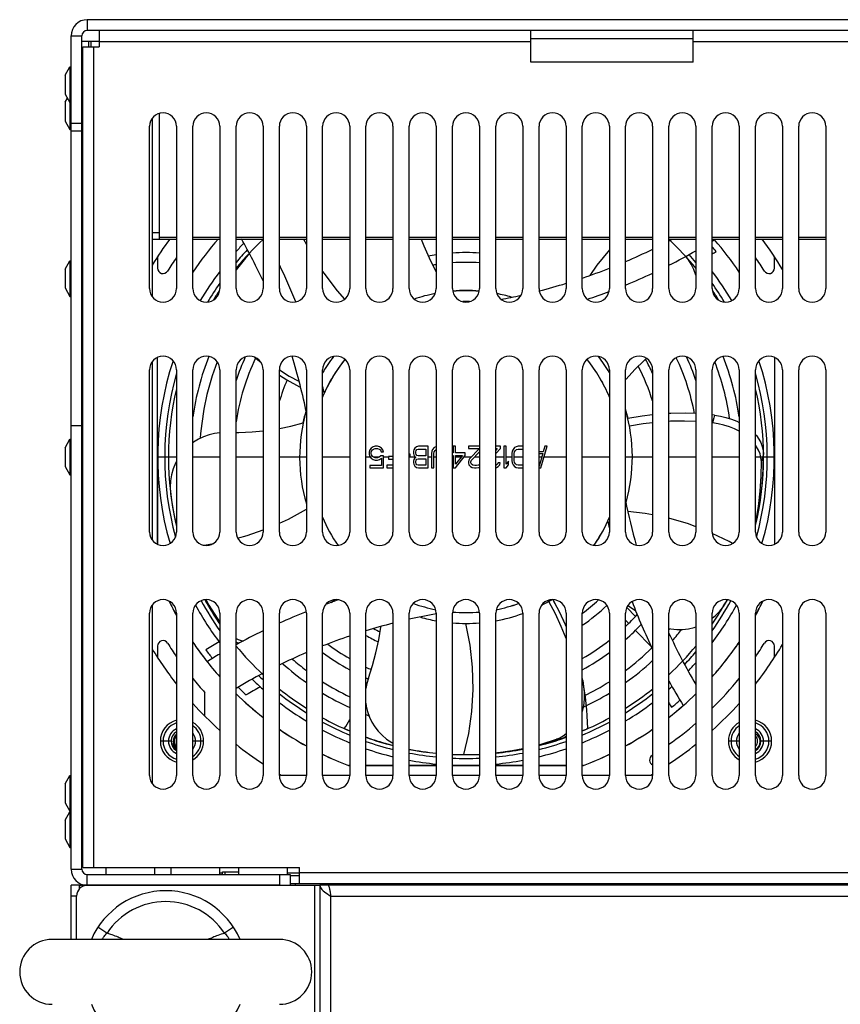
# Model space of a CAD drawing. Header units: millimetres. Extents: x -2579 to 1363, y -329 to 2298.
# Tile 9 of 256: x -1830 to -1679, y -99 to 83. Entities that reach past the tile are written whole.
import ezdxf

# ---------------------------------------------------------------- set-up
doc = ezdxf.new("R2010")
doc.units = ezdxf.units.MM
doc.header["$LTSCALE"] = 30.734
doc.linetypes.add('CENTER', pattern=[0.6, 0.375, -0.075, 0.075, -0.075])
doc.layers.get('0').update_dxf_attribs({"linetype": 'CONTINUOUS'})

msp = doc.modelspace()

# ---------------------------------------------------------------- linework, layer by layer
at = {"color": 7}
for p, q in [((-1817.74, 83.09), (-1817.74, 81.09)), ((-1173.74, 83.09), (-1817.74, 83.09)), ((-1820.74, -73.91), (-1820.74, 80.09)), ((-1820.74, 80.09), (-1818.74, 80.09)), ((-1818.74, -73.91), (-1818.74, 80.09)), ((-1173.74, 81.09), (-1817.74, 81.09)), ((-1815.54, 81.09), (-1815.54, 78.09)), ((-1735.74, 75.24), (-1735.74, 81.09)), ((-1705.74, 75.24), (-1705.74, 81.09)), ((-1815.54, 79.09), (-1818.74, 79.09)), ((-1817.54, 79.09), (-1817.54, 78.09)), ((-1817.04, 78.09), (-1817.04, 79.09)), ((-1815.54, 79.09), (-1735.74, 79.09)), ((-1735.74, 79.59), (-1705.74, 79.59)), ((-1705.74, 79.09), (-1285.74, 79.09)), ((-1818.54, 77.09), (-1818.74, 77.09)), ((-1818.54, -73.61), (-1818.54, 78.09)), ((-1818.54, 78.09), (-1815.54, 78.09)), ((-1816.54, -73.61), (-1816.54, 78.09)), ((-1705.74, 75.24), (-1735.74, 75.24)), ((-1821.84, 72.83), (-1820.94, 74.39)), ((-1821.84, 72.83), (-1821.84, 69.35)), ((-1820.94, 74.39), (-1820.94, 67.79)), ((-1820.94, 74.39), (-1820.74, 74.39)), ((-1818.74, 72.69), (-1818.54, 72.69)), ((-1821.84, 69.35), (-1820.94, 67.79)), ((-1818.74, 69.49), (-1818.54, 69.49)), ((-1821.84, 67.83), (-1821.4, 68.59)), ((-1821.84, 67.83), (-1821.84, 64.35)), ((-1820.94, 67.79), (-1820.94, 62.79)), ((-1820.94, 67.79), (-1820.74, 67.79)), ((-1804.44, 65.79), (-1804.44, 42.55)), ((-1821.84, 64.35), (-1820.94, 62.79)), ((-1818.74, 63.92), (-1820.74, 63.92)), ((-1805.74, 64.89), (-1805.74, 31.9)), ((-1820.94, 62.79), (-1820.74, 62.79)), ((-1818.74, 62.51), (-1820.74, 62.51)), ((-1806.24, 33.39), (-1806.24, 63.39)), ((-1801.24, 63.39), (-1801.24, 33.39)), ((-1798.24, 33.39), (-1798.24, 63.39)), ((-1793.24, 63.39), (-1793.24, 33.39)), ((-1790.24, 33.39), (-1790.24, 63.39)), ((-1785.24, 63.39), (-1785.24, 33.39)), ((-1782.24, 33.39), (-1782.24, 63.39)), ((-1777.24, 63.39), (-1777.24, 33.39)), ((-1774.24, 33.39), (-1774.24, 63.39)), ((-1769.24, 63.39), (-1769.24, 33.39)), ((-1766.24, 33.39), (-1766.24, 63.39)), ((-1761.24, 63.39), (-1761.24, 33.39)), ((-1758.24, 33.39), (-1758.24, 63.39)), ((-1753.24, 63.39), (-1753.24, 33.39)), ((-1750.24, 33.39), (-1750.24, 63.39)), ((-1745.24, 63.39), (-1745.24, 33.39)), ((-1742.24, 33.39), (-1742.24, 63.39)), ((-1737.24, 63.39), (-1737.24, 33.39)), ((-1734.24, 33.39), (-1734.24, 63.39)), ((-1729.24, 63.39), (-1729.24, 33.39)), ((-1726.24, 33.39), (-1726.24, 63.39)), ((-1721.24, 63.39), (-1721.24, 33.39)), ((-1718.24, 33.39), (-1718.24, 63.39)), ((-1713.24, 63.39), (-1713.24, 33.39)), ((-1710.24, 33.39), (-1710.24, 63.39)), ((-1705.24, 63.39), (-1705.24, 33.39)), ((-1702.24, 33.39), (-1702.24, 63.39)), ((-1697.24, 63.39), (-1697.24, 33.39)), ((-1694.24, 33.39), (-1694.24, 63.39)), ((-1689.24, 63.39), (-1689.24, 33.39)), ((-1686.24, 33.39), (-1686.24, 63.39)), ((-1681.24, 63.39), (-1681.24, 33.39)), ((-1805.74, 43.75), (-1804.44, 43.75)), ((-1805.74, 42.55), (-1801.24, 42.55)), ((-1804.44, 42.88), (-1801.24, 42.88)), ((-1798.24, 42.88), (-1793.24, 42.88)), ((-1798.24, 42.55), (-1793.24, 42.55)), ((-1790.24, 42.88), (-1785.24, 42.88)), ((-1790.24, 42.55), (-1785.24, 42.55)), ((-1782.24, 42.88), (-1777.24, 42.88)), ((-1782.24, 42.55), (-1777.24, 42.55)), ((-1777.78, 42.55), (-1777.24, 41.54)), ((-1774.24, 42.88), (-1769.24, 42.88)), ((-1774.24, 42.55), (-1769.24, 42.55)), ((-1766.24, 42.88), (-1761.24, 42.88)), ((-1766.24, 42.55), (-1761.24, 42.55)), ((-1758.24, 42.88), (-1753.24, 42.88)), ((-1758.24, 42.55), (-1753.24, 42.55)), ((-1750.24, 42.88), (-1745.24, 42.88)), ((-1750.24, 42.55), (-1745.24, 42.55)), ((-1742.24, 42.88), (-1737.24, 42.88)), ((-1742.24, 42.55), (-1737.24, 42.55)), ((-1734.24, 42.88), (-1729.24, 42.88)), ((-1734.24, 42.55), (-1729.24, 42.55)), ((-1726.24, 42.88), (-1721.24, 42.88)), ((-1726.24, 42.55), (-1721.24, 42.55)), ((-1718.24, 42.88), (-1713.24, 42.88)), ((-1718.24, 42.55), (-1713.24, 42.55)), ((-1710.24, 42.88), (-1705.24, 42.88)), ((-1710.24, 42.55), (-1705.24, 42.55)), ((-1710.04, 42.33), (-1710.24, 42.51)), ((-1702.24, 42.88), (-1697.24, 42.88)), ((-1702.24, 42.55), (-1697.24, 42.55)), ((-1694.24, 42.88), (-1689.24, 42.88)), ((-1694.24, 42.55), (-1689.24, 42.55)), ((-1686.24, 42.88), (-1681.24, 42.88)), ((-1686.24, 42.55), (-1681.24, 42.55)), ((-1821.84, 36.98), (-1820.94, 38.54)), ((-1820.94, 38.54), (-1820.94, 31.94)), ((-1820.94, 38.54), (-1820.74, 38.54)), ((-1804.74, 39.31), (-1804.74, 37.17)), ((-1690.74, 37.17), (-1690.74, 39.31)), ((-1821.84, 36.98), (-1821.84, 33.5)), ((-1821.84, 33.5), (-1820.94, 31.94)), ((-1820.94, 31.94), (-1820.74, 31.94)), ((-1804.74, -13.9), (-1804.74, 20.68)), ((-1786.85, 20.73), (-1785.67, 19.79)), ((-1690.74, 20.68), (-1690.74, -13.9)), ((-1806.24, -11.61), (-1806.24, 18.39)), ((-1805.74, 19.89), (-1805.74, -13.1)), ((-1801.24, 18.39), (-1801.24, -11.61)), ((-1798.24, -11.61), (-1798.24, 18.39)), ((-1793.24, 18.39), (-1793.24, -11.61)), ((-1790.24, -11.61), (-1790.24, 18.39)), ((-1785.24, 18.39), (-1785.24, -11.61)), ((-1782.24, -11.61), (-1782.24, 18.39)), ((-1777.24, 18.39), (-1777.24, -11.61)), ((-1774.24, -11.61), (-1774.24, 18.39)), ((-1769.24, 18.39), (-1769.24, -11.61)), ((-1766.24, -11.61), (-1766.24, 18.39)), ((-1761.24, 18.39), (-1761.24, -11.61)), ((-1758.24, -11.61), (-1758.24, 18.39)), ((-1753.24, 18.39), (-1753.24, -11.61)), ((-1750.24, -11.61), (-1750.24, 18.39)), ((-1745.24, 18.39), (-1745.24, -11.61)), ((-1742.24, -11.61), (-1742.24, 18.39)), ((-1737.24, 18.39), (-1737.24, -11.61)), ((-1734.24, -11.61), (-1734.24, 18.39)), ((-1729.24, 18.39), (-1729.24, -11.61)), ((-1726.24, -11.61), (-1726.24, 18.39)), ((-1721.24, 18.39), (-1721.24, -11.61)), ((-1718.24, -11.61), (-1718.24, 18.39)), ((-1713.24, 18.39), (-1713.24, -11.61)), ((-1710.24, -11.61), (-1710.24, 18.39)), ((-1705.24, 18.39), (-1705.24, -11.61)), ((-1702.24, -11.61), (-1702.24, 18.39)), ((-1697.24, 18.39), (-1697.24, -11.61)), ((-1694.24, -11.61), (-1694.24, 18.39)), ((-1689.24, 18.39), (-1689.24, -11.61)), ((-1686.24, -11.61), (-1686.24, 18.39)), ((-1681.24, 18.39), (-1681.24, -11.61)), ((-1701.79, 10), (-1702.24, 10.04)), ((-1701.91, 9.52), (-1702.17, 8.56)), ((-1701.79, 10), (-1701.91, 9.52)), ((-1820.74, 8.09), (-1818.74, 8.09)), ((-1702.17, 8.56), (-1702.24, 8.57)), ((-1821.84, 3.98), (-1820.94, 5.54)), ((-1820.94, 5.54), (-1820.94, -1.06)), ((-1820.94, 5.54), (-1820.74, 5.54)), ((-1821.84, 3.98), (-1821.84, 0.5)), ((-1818.74, 3.84), (-1818.54, 3.84)), ((-1765.27, 3.9), (-1765.49, 3.56)), ((-1764.9, 4.16), (-1765.27, 3.9)), ((-1765.05, 3.56), (-1764.82, 3.73)), ((-1764.53, 4.24), (-1764.9, 4.16)), ((-1764.82, 3.73), (-1764.53, 3.82)), ((-1764.08, 4.24), (-1764.53, 4.24)), ((-1764.53, 3.82), (-1764.08, 3.82)), ((-1763.71, 4.16), (-1764.08, 4.24)), ((-1764.08, 3.82), (-1763.78, 3.73)), ((-1763.78, 3.73), (-1763.56, 3.56)), ((-1763.34, 3.9), (-1763.71, 4.16)), ((-1763.12, 3.56), (-1763.34, 3.9)), ((-1757.17, 3.9), (-1757.4, 3.56)), ((-1756.88, 4.16), (-1757.17, 3.9)), ((-1756.95, 3.48), (-1756.8, 3.65)), ((-1756.51, 4.24), (-1756.88, 4.16)), ((-1756.8, 3.65), (-1756.58, 3.73)), ((-1756.58, 3.73), (-1755.17, 3.73)), ((-1754.72, 4.24), (-1756.51, 4.24)), ((-1755.17, 3.73), (-1755.17, 2.46)), ((-1754.72, 0.24), (-1754.72, 4.24)), ((-1753.91, 3.65), (-1754.05, 3.31)), ((-1753.61, 3.99), (-1753.91, 3.65)), ((-1753.31, 4.16), (-1753.61, 3.99)), ((-1753.46, 3.48), (-1753.24, 3.65)), ((-1753.24, 4.18), (-1753.31, 4.16)), ((-1750.12, 4.24), (-1750.12, 3.05)), ((-1749.67, 4.24), (-1750.12, 4.24)), ((-1749.67, 3.05), (-1749.67, 4.24)), ((-1747.3, 4.24), (-1747.3, 3.82)), ((-1745.24, 4.24), (-1747.3, 4.24)), ((-1747.3, 3.82), (-1745.22, 3.82)), ((-1745.22, 3.82), (-1747.07, 1.95)), ((-1741.35, 4.24), (-1742.24, 4.24)), ((-1742.24, 2.91), (-1741.35, 3.82)), ((-1741.95, 3.82), (-1742.24, 3.53)), ((-1742.24, 3.82), (-1741.95, 3.82)), ((-1741.35, 3.82), (-1741.35, 4.24)), ((-1740.76, 4.24), (-1740.76, 0.24)), ((-1740.31, 4.24), (-1740.76, 4.24)), ((-1740.31, 0.92), (-1740.31, 4.24)), ((-1739.05, 3.65), (-1739.2, 3.31)), ((-1738.75, 3.99), (-1739.05, 3.65)), ((-1738.46, 4.16), (-1738.75, 3.99)), ((-1738.61, 3.48), (-1738.38, 3.65)), ((-1738.09, 4.24), (-1738.46, 4.16)), ((-1738.38, 3.65), (-1738.09, 3.73)), ((-1737.24, 4.24), (-1738.09, 4.24)), ((-1738.09, 3.73), (-1737.24, 3.73)), ((-1733.93, 0.24), (-1732.74, 4.24)), ((-1733.18, 4.24), (-1733.48, 3.22)), ((-1732.74, 4.24), (-1733.18, 4.24)), ((-1804.74, 2.24), (-1804.74, -13.9)), ((-1801.24, 2.24), (-1804.74, 2.24)), ((-1793.24, 2.24), (-1798.24, 2.24)), ((-1785.24, 2.24), (-1790.24, 2.24)), ((-1777.24, 2.24), (-1782.24, 2.24)), ((-1769.24, 2.24), (-1774.24, 2.24)), ((-1765.49, 2.24), (-1766.24, 2.24)), ((-1765.49, 3.56), (-1765.64, 3.14)), ((-1765.64, 3.14), (-1765.64, 2.8)), ((-1765.64, 2.8), (-1765.49, 2.37)), ((-1765.49, 2.37), (-1765.27, 2.03)), ((-1765.27, 3.05), (-1765.19, 3.31)), ((-1765.27, 2.88), (-1765.27, 3.05)), ((-1765.19, 2.63), (-1765.27, 2.88)), ((-1765.27, 2.03), (-1764.9, 1.78)), ((-1765.19, 3.31), (-1765.05, 3.56)), ((-1765.05, 2.37), (-1765.19, 2.63)), ((-1764.82, 2.2), (-1765.05, 2.37)), ((-1763.78, 2.24), (-1764.82, 2.24)), ((-1764.53, 2.12), (-1764.82, 2.2)), ((-1764.08, 2.12), (-1764.53, 2.12)), ((-1763.78, 2.2), (-1764.08, 2.12)), ((-1763.49, 2.46), (-1763.78, 2.2)), ((-1763.71, 1.78), (-1763.34, 2.03)), ((-1763.56, 3.56), (-1763.41, 3.22)), ((-1762.97, 2.46), (-1763.49, 2.46)), ((-1763.41, 3.22), (-1762.97, 3.22)), ((-1763.34, 2.03), (-1763.34, 0.67)), ((-1762.97, 3.22), (-1763.12, 3.56)), ((-1762.97, 0.24), (-1762.97, 2.46)), ((-1762.08, 2.24), (-1762.97, 2.24)), ((-1762.08, 2.37), (-1762.08, 1.86)), ((-1761.24, 2.37), (-1762.08, 2.37)), ((-1762.08, 1.86), (-1761.24, 1.86)), ((-1758.06, 2.8), (-1758.24, 2.8)), ((-1758.24, 2.37), (-1758.06, 2.37)), ((-1757.17, 2.24), (-1758.24, 2.24)), ((-1758.06, 2.37), (-1758.06, 2.8)), ((-1757.4, 3.56), (-1757.47, 3.31)), ((-1757.47, 3.31), (-1757.47, 2.88)), ((-1757.47, 2.88), (-1757.4, 2.63)), ((-1757.4, 2.63), (-1757.17, 2.29)), ((-1757.17, 2.12), (-1757.4, 1.78)), ((-1757.17, 2.29), (-1757.03, 2.2)), ((-1757.03, 2.2), (-1757.17, 2.12)), ((-1757.03, 3.22), (-1756.95, 3.48)), ((-1757.03, 2.97), (-1757.03, 3.22)), ((-1756.95, 2.71), (-1757.03, 2.97)), ((-1756.8, 2.54), (-1756.95, 2.71)), ((-1756.95, 1.69), (-1756.8, 1.86)), ((-1756.58, 2.46), (-1756.8, 2.54)), ((-1756.8, 1.86), (-1756.58, 1.95)), ((-1755.17, 2.46), (-1756.58, 2.46)), ((-1756.58, 1.95), (-1755.17, 1.95)), ((-1755.17, 1.95), (-1755.17, 0.75)), ((-1754.13, 2.24), (-1754.72, 2.24)), ((-1754.05, 3.31), (-1754.13, 2.88)), ((-1754.13, 2.88), (-1754.13, 0.24)), ((-1753.68, 2.88), (-1753.61, 3.22)), ((-1753.68, 0.24), (-1753.68, 2.88)), ((-1753.24, 2.24), (-1753.68, 2.24)), ((-1753.61, 3.22), (-1753.46, 3.48)), ((-1750.12, 3.05), (-1750.24, 3.05)), ((-1750.24, 2.54), (-1750.12, 2.54)), ((-1750.12, 2.24), (-1750.24, 2.24)), ((-1750.12, 2.54), (-1750.12, 0.24)), ((-1747.89, 3.05), (-1749.67, 3.05)), ((-1749.67, 0.24), (-1747.89, 2.54)), ((-1748.41, 2.54), (-1749.67, 0.92)), ((-1749.67, 0.92), (-1749.67, 2.54)), ((-1749.67, 2.54), (-1748.41, 2.54)), ((-1748.64, 2.24), (-1749.67, 2.24)), ((-1746.78, 2.24), (-1748.12, 2.24)), ((-1747.89, 2.54), (-1747.89, 3.05)), ((-1747.07, 1.95), (-1747.22, 1.69)), ((-1746.7, 1.69), (-1745.24, 3.19)), ((-1745.24, 2.24), (-1746.16, 2.24)), ((-1740.76, 2.24), (-1742.24, 2.24)), ((-1739.27, 2.24), (-1740.31, 2.24)), ((-1739.2, 3.31), (-1739.27, 2.88)), ((-1739.27, 2.88), (-1739.27, 1.61)), ((-1738.83, 2.88), (-1738.75, 3.22)), ((-1738.83, 1.61), (-1738.83, 2.88)), ((-1737.24, 2.24), (-1738.83, 2.24)), ((-1738.75, 3.22), (-1738.61, 3.48)), ((-1733.48, 3.22), (-1734.24, 3.22)), ((-1734.24, 2.88), (-1733.56, 2.88)), ((-1733.74, 2.24), (-1734.24, 2.24)), ((-1733.56, 2.88), (-1734.22, 0.58)), ((-1729.24, 2.24), (-1733.33, 2.24)), ((-1721.24, 2.24), (-1726.24, 2.24)), ((-1713.24, 2.24), (-1718.24, 2.24)), ((-1705.24, 2.24), (-1710.24, 2.24)), ((-1697.24, 2.24), (-1702.24, 2.24)), ((-1690.74, 2.24), (-1694.24, 2.24)), ((-1692.87, 2.33), (-1693.14, 1.4)), ((-1692.74, 2.8), (-1692.87, 2.33)), ((-1692.81, 3.53), (-1692.74, 2.8)), ((-1692.79, -0.04), (-1692.74, 2.8)), ((-1690.74, 2.24), (-1690.74, -13.9)), ((-1821.84, 0.5), (-1820.94, -1.06)), ((-1818.74, 0.64), (-1818.54, 0.64)), ((-1765.49, 0.67), (-1765.49, 0.24)), ((-1763.34, 0.67), (-1765.49, 0.67)), ((-1765.49, 0.24), (-1762.97, 0.24)), ((-1764.9, 1.78), (-1764.53, 1.69)), ((-1764.53, 1.69), (-1764.08, 1.69)), ((-1764.08, 1.69), (-1763.71, 1.78)), ((-1762.37, 0.75), (-1762.37, 0.24)), ((-1761.24, 0.75), (-1762.37, 0.75)), ((-1762.37, 0.24), (-1761.24, 0.24)), ((-1757.4, 1.78), (-1757.47, 1.52)), ((-1757.47, 1.52), (-1757.47, 1.18)), ((-1757.47, 1.18), (-1757.4, 0.92)), ((-1757.4, 0.92), (-1757.17, 0.58)), ((-1757.17, 0.58), (-1756.88, 0.33)), ((-1757.03, 1.44), (-1756.95, 1.69)), ((-1757.03, 1.26), (-1757.03, 1.44)), ((-1756.95, 1.01), (-1757.03, 1.26)), ((-1756.8, 0.84), (-1756.95, 1.01)), ((-1756.88, 0.33), (-1756.51, 0.24)), ((-1756.58, 0.75), (-1756.8, 0.84)), ((-1755.17, 0.75), (-1756.58, 0.75)), ((-1756.51, 0.24), (-1754.72, 0.24)), ((-1754.13, 0.24), (-1753.68, 0.24)), ((-1750.12, 0.24), (-1749.67, 0.24)), ((-1747.22, 1.69), (-1747.3, 1.35)), ((-1747.3, 1.35), (-1747.3, 1.18)), ((-1747.3, 1.18), (-1747.22, 0.84)), ((-1747.22, 0.84), (-1746.92, 0.5)), ((-1746.92, 0.5), (-1746.63, 0.33)), ((-1746.85, 1.35), (-1746.7, 1.69)), ((-1746.85, 1.18), (-1746.85, 1.35)), ((-1746.7, 0.92), (-1746.85, 1.18)), ((-1746.48, 0.75), (-1746.7, 0.92)), ((-1746.63, 0.33), (-1746.18, 0.24)), ((-1746.11, 0.67), (-1746.48, 0.75)), ((-1746.18, 0.24), (-1745.88, 0.24)), ((-1745.81, 0.67), (-1746.11, 0.67)), ((-1745.88, 0.24), (-1745.36, 0.33)), ((-1745.44, 0.75), (-1745.81, 0.67)), ((-1745.22, 0.92), (-1745.44, 0.75)), ((-1745.36, 0.33), (-1745.24, 0.4)), ((-1742.17, 0.75), (-1742.24, 0.74)), ((-1742.24, 0.31), (-1742.1, 0.33)), ((-1741.95, 0.92), (-1742.17, 0.75)), ((-1742.1, 0.33), (-1741.8, 0.5)), ((-1741.8, 1.18), (-1741.95, 0.92)), ((-1741.43, 1.18), (-1741.8, 1.18)), ((-1741.8, 0.5), (-1741.5, 0.84)), ((-1741.5, 0.84), (-1741.43, 1.18)), ((-1740.76, 0.24), (-1740.31, 0.24)), ((-1739.87, 1.52), (-1740.31, 0.92)), ((-1740.31, 0.24), (-1739.87, 0.84)), ((-1739.87, 0.84), (-1739.87, 1.52)), ((-1739.27, 1.61), (-1739.2, 1.18)), ((-1739.2, 1.18), (-1739.05, 0.84)), ((-1739.05, 0.84), (-1738.75, 0.5)), ((-1738.75, 1.26), (-1738.83, 1.61)), ((-1738.61, 1.01), (-1738.75, 1.26)), ((-1738.75, 0.5), (-1738.46, 0.33)), ((-1738.38, 0.84), (-1738.61, 1.01)), ((-1738.46, 0.33), (-1738.09, 0.24)), ((-1738.09, 0.75), (-1738.38, 0.84)), ((-1737.24, 0.75), (-1738.09, 0.75)), ((-1738.09, 0.24), (-1737.24, 0.24)), ((-1734.24, 0.24), (-1733.93, 0.24)), ((-1820.94, -1.06), (-1820.74, -1.06)), ((-1692.99, -2.97), (-1692.79, -0.04)), ((-1694.24, -10.42), (-1693.87, -8.85)), ((-1789.97, -12.73), (-1788.18, -12.27)), ((-1788.18, -12.27), (-1785.24, -11.23)), ((-1805.74, -25.11), (-1805.74, -58.1)), ((-1795.99, -24.12), (-1795.1, -25.72)), ((-1699.56, -24.45), (-1699.4, -24.13)), ((-1806.24, -56.61), (-1806.24, -26.61)), ((-1801.24, -26.61), (-1801.24, -56.61)), ((-1798.24, -56.61), (-1798.24, -26.61)), ((-1793.24, -26.61), (-1793.24, -56.61)), ((-1790.24, -56.61), (-1790.24, -26.61)), ((-1785.24, -26.61), (-1785.24, -56.61)), ((-1782.24, -56.61), (-1782.24, -26.61)), ((-1777.24, -26.61), (-1777.24, -56.61)), ((-1774.24, -56.61), (-1774.24, -26.61)), ((-1769.24, -26.61), (-1769.24, -56.61)), ((-1766.24, -56.61), (-1766.24, -26.61)), ((-1761.24, -26.61), (-1761.24, -56.61)), ((-1758.24, -56.61), (-1758.24, -26.61)), ((-1753.24, -26.61), (-1753.24, -56.61)), ((-1750.24, -56.61), (-1750.24, -26.61)), ((-1745.24, -26.61), (-1745.24, -56.61)), ((-1742.24, -56.61), (-1742.24, -26.61)), ((-1737.24, -26.61), (-1737.24, -56.61)), ((-1734.24, -56.61), (-1734.24, -26.61)), ((-1729.24, -26.61), (-1729.24, -56.61)), ((-1726.24, -56.61), (-1726.24, -26.61)), ((-1721.24, -26.61), (-1721.24, -56.61)), ((-1718.24, -56.61), (-1718.24, -26.61)), ((-1718.01, -25.57), (-1716.41, -27.21)), ((-1713.24, -26.61), (-1713.24, -56.61)), ((-1710.24, -56.61), (-1710.24, -26.61)), ((-1705.24, -26.61), (-1705.24, -56.61)), ((-1702.24, -56.61), (-1702.24, -26.61)), ((-1697.24, -26.61), (-1697.24, -56.61)), ((-1694.24, -56.61), (-1694.24, -26.61)), ((-1689.24, -26.61), (-1689.24, -56.61)), ((-1686.24, -56.61), (-1686.24, -26.61)), ((-1681.24, -26.61), (-1681.24, -56.61)), ((-1718.24, -27.91), (-1717.67, -28.49)), ((-1716.42, -29.78), (-1713.49, -32.79)), ((-1804.74, -32.68), (-1804.74, -34.82)), ((-1789.73, -32.19), (-1790.24, -31.95)), ((-1690.74, -34.82), (-1690.74, -32.68)), ((-1726.17, -39.07), (-1726.24, -38.74)), ((-1726.17, -39.07), (-1726.24, -39.07)), ((-1795.99, -45.67), (-1795.99, -41.31)), ((-1770.05, -48.03), (-1770.24, -47.94)), ((-1769.86, -48.11), (-1770.05, -48.03)), ((-1769.69, -48.19), (-1769.86, -48.11)), ((-1729.76, -49.25), (-1729.24, -48.82)), ((-1725.4, -48.01), (-1725.55, -48.08)), ((-1725.24, -47.94), (-1725.4, -48.01)), ((-1802.24, -50.26), (-1804.24, -50.26)), ((-1802.21, -49.9), (-1802.21, -50.1)), ((-1802.21, -50.1), (-1802.19, -50.3)), ((-1796.24, -50.26), (-1798.24, -50.26)), ((-1765.27, -49.89), (-1765.63, -49.77)), ((-1731.04, -49.92), (-1730.37, -49.63)), ((-1730.21, -49.89), (-1731.04, -49.92)), ((-1730.44, -49.96), (-1730.63, -50.03)), ((-1730.25, -49.9), (-1730.44, -49.96)), ((-1730.37, -49.63), (-1729.76, -49.25)), ((-1730.14, -49.86), (-1730.25, -49.9)), ((-1729.54, -49.6), (-1730.21, -49.89)), ((-1730.01, -49.82), (-1730.14, -49.86)), ((-1729.89, -49.78), (-1730.01, -49.82)), ((-1729.73, -49.72), (-1729.89, -49.78)), ((-1729.24, -49.42), (-1729.54, -49.6)), ((-1697.24, -50.26), (-1699.24, -50.26)), ((-1691.24, -50.26), (-1693.24, -50.26)), ((-1750.24, -52.71), (-1748.23, -52.76)), ((-1748.23, -52.76), (-1748.14, -52.76)), ((-1748.14, -52.76), (-1745.24, -52.67)), ((-1742.24, -52.47), (-1741.65, -52.42)), ((-1741.65, -52.42), (-1738.68, -52)), ((-1738.64, -52), (-1738.72, -52.01)), ((-1738.68, -52), (-1737.24, -51.72)), ((-1769.46, -54.76), (-1769.24, -54.76)), ((-1769.24, -54.76), (-1769.46, -54.76)), ((-1766.24, -54.76), (-1761.24, -54.76)), ((-1761.24, -54.76), (-1766.24, -54.76)), ((-1758.24, -54.76), (-1753.24, -54.76)), ((-1753.24, -54.76), (-1758.24, -54.76)), ((-1750.24, -54.76), (-1745.24, -54.76)), ((-1745.24, -54.76), (-1750.24, -54.76)), ((-1742.24, -54.76), (-1737.24, -54.76)), ((-1737.24, -54.76), (-1742.24, -54.76)), ((-1734.24, -54.76), (-1729.24, -54.76)), ((-1729.24, -54.76), (-1734.24, -54.76)), ((-1726.24, -54.76), (-1726.01, -54.76)), ((-1726.01, -54.76), (-1726.24, -54.76)), ((-1821.84, -58.17), (-1820.94, -56.61)), ((-1821.84, -58.17), (-1821.84, -61.65)), ((-1820.94, -56.61), (-1820.94, -63.21)), ((-1820.94, -56.61), (-1820.74, -56.61)), ((-1781.89, -56.56), (-1777.24, -56.56)), ((-1774.24, -56.56), (-1769.24, -56.56)), ((-1766.24, -56.56), (-1761.24, -56.56)), ((-1758.24, -56.56), (-1753.24, -56.56)), ((-1750.24, -56.56), (-1745.24, -56.56)), ((-1742.24, -56.56), (-1737.24, -56.56)), ((-1734.24, -56.56), (-1729.24, -56.56)), ((-1726.24, -56.56), (-1721.24, -56.56)), ((-1718.24, -56.56), (-1713.58, -56.56)), ((-1821.84, -61.65), (-1820.94, -63.21)), ((-1821.84, -64.87), (-1820.94, -63.31)), ((-1820.94, -63.21), (-1820.74, -63.21)), ((-1820.94, -63.31), (-1820.94, -69.91)), ((-1820.94, -63.31), (-1820.74, -63.31)), ((-1821.84, -64.87), (-1821.84, -68.35)), ((-1818.74, -65.01), (-1818.54, -65.01)), ((-1821.84, -68.35), (-1820.94, -69.91)), ((-1818.74, -68.21), (-1818.54, -68.21)), ((-1820.94, -69.91), (-1820.74, -69.91)), ((-1818.54, -70.91), (-1818.74, -70.91)), ((-1820.74, -73.91), (-1818.74, -73.91)), ((-1818.54, -72.91), (-1818.74, -72.91)), ((-1818.54, -73.61), (-1778.54, -73.61)), ((-1814.24, -74.91), (-1814.24, -73.61)), ((-1805.24, -74.91), (-1805.24, -73.61)), ((-1802.24, -74.91), (-1802.24, -73.61)), ((-1793.24, -74.91), (-1793.24, -73.61)), ((-1793.24, -74.61), (-1792.74, -74.61)), ((-1792.74, -74.91), (-1792.74, -74.41)), ((-1792.74, -74.41), (-1789.74, -74.41)), ((-1792.24, -74.91), (-1792.24, -74.41)), ((-1789.74, -74.91), (-1789.74, -73.61)), ((-1780.74, -74.91), (-1780.74, -73.61)), ((-1780.74, -74.61), (-1778.54, -74.61)), ((-1778.54, -76.61), (-1778.54, -73.61)), ((-1212.94, -74.61), (-1778.54, -74.61)), ((-1817.74, -76.91), (-1817.74, -74.91)), ((-1817.74, -74.91), (-1780.24, -74.91)), ((-1782.24, -74.91), (-1782.24, -76.91)), ((-1780.24, -74.91), (-1780.24, -76.91)), ((-1780.24, -75.11), (-1778.54, -75.11)), ((-1820.74, -86.91), (-1820.74, -76.91)), ((-1819.24, -76.91), (-1820.74, -76.91)), ((-1819.24, -76.91), (-1819.24, -77.59)), ((-1818.74, -76.91), (-1817.74, -76.91)), ((-1817.74, -76.91), (-1774.74, -76.91)), ((-1782.24, -76.91), (-1817.74, -76.91)), ((-1778.54, -76.61), (-1780.24, -76.61)), ((-1779.24, -76.91), (-1779.24, -76.61)), ((-1212.94, -76.61), (-1778.54, -76.61)), ((-1775.74, -76.91), (-1775.74, -268.91)), ((-1774.74, -76.91), (-1774.74, -268.91)), ((-1773.24, -76.91), (-1774.74, -76.91)), ((-1218.24, -76.91), (-1773.24, -76.91)), ((-1695.74, -76.61), (-1695.74, -76.91)), ((-1693.74, -76.61), (-1693.74, -76.91)), ((-1690.63, -76.91), (-1690.54, -76.61)), ((-1688.01, -76.91), (-1687.92, -76.61)), ((-1681.56, -76.61), (-1681.46, -76.91)), ((-1678.94, -76.61), (-1678.85, -76.91)), ((-1819.74, -78.91), (-1820.74, -78.91)), ((-1819.74, -86.91), (-1819.74, -78.91)), ((-1772.74, -266.91), (-1772.74, -78.91)), ((-1772.74, -78.91), (-1218.74, -78.91)), ((-1814.1, -85.76), (-1815.77, -84.66)), ((-1790.71, -84.66), (-1792.38, -85.76)), ((-1782.24, -86.91), (-1824.24, -86.91))]:
    msp.add_line(p, q, dxfattribs=at)
at = {"color": 7, "linetype": 'CENTER'}
msp.add_line((-1817.74, -76.91), (-1818.74, -76.91), dxfattribs=at)
at = {"color": 7}
for points in [[(-1756.02, 42.55), (-1755.54, 41.3), (-1754.56, 39.07), (-1753.48, 36.91), (-1753.24, 36.48)], [(-1721.24, 40.57), (-1723.55, 37.75), (-1724.87, 35.83)], [(-1787.82, 39.88), (-1788.97, 38.65), (-1790.24, 37.13)], [(-1787.74, 39.79), (-1788.48, 38.99), (-1790.24, 36.86)], [(-1706.13, 37.93), (-1706.76, 38.9), (-1707.11, 39.33)], [(-1774.24, 36.54), (-1774.04, 36.23), (-1771.53, 32.96), (-1770.17, 31.45)], [(-1705.24, 35.86), (-1705.61, 36.89), (-1706.13, 37.93)], [(-1714.39, 20.5), (-1714.82, 20.11), (-1716.54, 18.41), (-1718.16, 16.65), (-1718.24, 16.56)], [(-1782.24, 18.39), (-1780.4, 17.23), (-1778.63, 16.25)], [(-1782.24, 17.41), (-1780.85, 16.53), (-1778.52, 15.23), (-1778.35, 15.15)], [(-1713.24, 10.06), (-1715.2, 9.83), (-1717.83, 9.37)], [(-1705.24, 10.28), (-1707.17, 10.36), (-1709.87, 10.32), (-1710.24, 10.3)], [(-1701.79, 10), (-1700.71, 9.82), (-1699.68, 9.58), (-1698.66, 9.26), (-1697.7, 8.87), (-1697.24, 8.64)], [(-1782.24, 7.55), (-1780.13, 7.97), (-1777.83, 8.56)], [(-1713.24, 8.59), (-1715.02, 8.38), (-1717.52, 7.94)], [(-1705.24, 8.82), (-1707.33, 8.9), (-1709.92, 8.86), (-1710.24, 8.84)], [(-1697.24, 7.02), (-1698.1, 7.45), (-1699.06, 7.83), (-1700.07, 8.15), (-1701.1, 8.39), (-1702.17, 8.56)], [(-1793.24, 6.73), (-1794.2, 6.61), (-1795.24, 6.36), (-1796.25, 6.01), (-1797.21, 5.55), (-1798.11, 4.99), (-1798.24, 4.9)], [(-1790.24, 6.77), (-1789.73, 6.77), (-1787.29, 6.89), (-1785.24, 7.1)], [(-1694.24, 6.39), (-1694.07, 6.21), (-1693.61, 5.57), (-1693.24, 4.91), (-1692.97, 4.23), (-1692.81, 3.53)], [(-1693.14, 1.4), (-1693.21, 2.13), (-1693.38, 2.83), (-1693.65, 3.51), (-1694.02, 4.17), (-1694.24, 4.46)], [(-1801.24, 1.47), (-1801.44, 1.11), (-1801.86, 0.1), (-1802.18, -1.01), (-1802.38, -2.16)], [(-1694.24, -10.07), (-1694.17, -9.76), (-1693.67, -6.89), (-1693.34, -4.05), (-1693.17, -1.27), (-1693.14, 1.4)], [(-1802.38, -2.16), (-1802.44, -3.33), (-1802.37, -4.5)], [(-1693.87, -8.85), (-1693.35, -5.9), (-1692.99, -2.97)], [(-1802.37, -4.5), (-1801.99, -7.03), (-1801.5, -9.52), (-1801.24, -10.57)], [(-1782.24, -9.97), (-1780.56, -9.21), (-1777.24, -7.37)], [(-1713.24, -8.44), (-1714.59, -8.17), (-1717.85, -7.8)], [(-1705.24, -10.65), (-1706.62, -10.12), (-1710.24, -9.07)], [(-1698.46, -13.75), (-1699.12, -13.36), (-1702.22, -11.86)], [(-1796.36, -14.03), (-1796.16, -14.01), (-1794.37, -13.7)], [(-1795.85, -24.11), (-1795.27, -25.15), (-1793.75, -27.55), (-1793.24, -28.27)], [(-1772.62, -24.63), (-1772.08, -24.19), (-1772.02, -24.12)], [(-1729.24, -31.29), (-1730.13, -29.08), (-1731.22, -26.72), (-1732.44, -24.43)], [(-1729.24, -29.06), (-1729.35, -28.78), (-1730.47, -26.35), (-1731.66, -24.11)], [(-1716.33, -26.23), (-1716.42, -26.17), (-1717.84, -25.25)], [(-1700.83, -26.25), (-1700.15, -25.38), (-1699.56, -24.45)], [(-1795.1, -25.72), (-1793.54, -28.21), (-1793.24, -28.63)], [(-1702.24, -27.54), (-1701.63, -27.05), (-1700.83, -26.25)], [(-1765.77, -38.63), (-1765.02, -36.29), (-1764.38, -33.94), (-1763.87, -31.56), (-1763.47, -29.17), (-1763.46, -29.09)], [(-1748.14, -52.76), (-1747.24, -48.83), (-1746.67, -44.81), (-1746.44, -40.71), (-1746.54, -36.59), (-1746.98, -32.52), (-1747.76, -28.51)], [(-1710.24, -29.45), (-1709.85, -29.53), (-1708.78, -29.63), (-1707.7, -29.62), (-1706.61, -29.49), (-1705.55, -29.24), (-1705.24, -29.13)], [(-1790.24, -31.3), (-1789.84, -31.48), (-1789.09, -31.73), (-1788.91, -31.76)], [(-1765.77, -38.63), (-1766.06, -39.59), (-1766.24, -40.54)], [(-1726.17, -39.07), (-1726, -40.14), (-1725.91, -41.2), (-1725.9, -42.26), (-1725.97, -43.3), (-1726.12, -44.29), (-1726.24, -44.77)], [(-1766.24, -43.26), (-1766.17, -43.79), (-1765.92, -44.81), (-1765.57, -45.8), (-1765.12, -46.73), (-1764.6, -47.59), (-1763.98, -48.4), (-1763.26, -49.18), (-1762.42, -49.89), (-1761.47, -50.54), (-1761.24, -50.66)], [(-1769.24, -48.38), (-1769.35, -48.33), (-1769.47, -48.28), (-1769.58, -48.23), (-1769.69, -48.19)], [(-1725.55, -48.08), (-1725.73, -48.16), (-1725.83, -48.21), (-1725.93, -48.25), (-1726.03, -48.29), (-1726.14, -48.34), (-1726.24, -48.38)], [(-1694.24, -48.9), (-1694.17, -48.94), (-1694.02, -49.05), (-1693.89, -49.18), (-1693.77, -49.32), (-1693.66, -49.48), (-1693.57, -49.64), (-1693.5, -49.82), (-1693.45, -50.01), (-1693.42, -50.2), (-1693.41, -50.4)], [(-1802.19, -50.3), (-1802.15, -50.49), (-1802.09, -50.67), (-1802.01, -50.85), (-1801.91, -51.02), (-1801.8, -51.17), (-1801.68, -51.31), (-1801.55, -51.43), (-1801.4, -51.54), (-1801.24, -51.63), (-1801.24, -51.64)], [(-1765.63, -49.77), (-1765.75, -49.72), (-1765.87, -49.68), (-1765.99, -49.64), (-1766.12, -49.59), (-1766.24, -49.55)], [(-1761.24, -51.07), (-1761.58, -50.99), (-1761.92, -50.9), (-1762.26, -50.8), (-1762.61, -50.71), (-1762.95, -50.61), (-1763.29, -50.51), (-1763.63, -50.41), (-1763.97, -50.31), (-1764.31, -50.2), (-1764.65, -50.09), (-1764.96, -49.99), (-1765.27, -49.89)], [(-1734.24, -51.05), (-1732.93, -50.72), (-1730.21, -49.89)], [(-1734.24, -50.88), (-1733.63, -50.73), (-1731.04, -49.92)], [(-1732.93, -50.73), (-1733.11, -50.78), (-1733.3, -50.83), (-1733.48, -50.88), (-1733.67, -50.93), (-1733.86, -50.98), (-1734.05, -51.03), (-1734.24, -51.07)], [(-1730.63, -50.03), (-1730.86, -50.1), (-1731.1, -50.18), (-1731.33, -50.25), (-1731.57, -50.32), (-1731.81, -50.4), (-1732.05, -50.47), (-1732.29, -50.54), (-1732.53, -50.61), (-1732.78, -50.68), (-1732.93, -50.73)], [(-1729.24, -49.55), (-1729.36, -49.59), (-1729.48, -49.64), (-1729.6, -49.68), (-1729.73, -49.72)], [(-1693.41, -50.4), (-1693.43, -50.59), (-1693.47, -50.79), (-1693.53, -50.98), (-1693.61, -51.17), (-1693.71, -51.34), (-1693.83, -51.51), (-1693.97, -51.65), (-1694.12, -51.79), (-1694.24, -51.87)], [(-1801.24, -51.96), (-1801.25, -51.96), (-1801.43, -51.84), (-1801.6, -51.72), (-1801.73, -51.58)], [(-1758.2, -51.8), (-1755.68, -52.22), (-1753.24, -52.51)], [(-1742.24, -52.42), (-1742.16, -52.41), (-1739.22, -52), (-1737.24, -51.6)], [(-1741.61, -52.41), (-1741.79, -52.43), (-1741.9, -52.45), (-1742.01, -52.46), (-1742.13, -52.47), (-1742.24, -52.48)], [(-1738.72, -52.01), (-1738.98, -52.05), (-1739.24, -52.1), (-1739.5, -52.14), (-1739.77, -52.17), (-1740.03, -52.21), (-1740.29, -52.25), (-1740.55, -52.28), (-1740.82, -52.32), (-1741.08, -52.35), (-1741.34, -52.38), (-1741.61, -52.41)], [(-1737.24, -51.74), (-1737.36, -51.77), (-1737.48, -51.79), (-1737.67, -51.83), (-1737.87, -51.86), (-1738.06, -51.9), (-1738.25, -51.93), (-1738.45, -51.97), (-1738.64, -52)], [(-1774.74, -76.91), (-1774.71, -77.11), (-1774.64, -77.31), (-1774.52, -77.51), (-1774.36, -77.71), (-1774.15, -77.91), (-1773.91, -78.11), (-1773.65, -78.31), (-1773.36, -78.51)], [(-1773.24, -76.91), (-1773.21, -76.92), (-1773.18, -76.94), (-1773.14, -76.99), (-1773.11, -77.06), (-1773.08, -77.14), (-1773.05, -77.24), (-1773.02, -77.36), (-1772.99, -77.49), (-1772.96, -77.64), (-1772.93, -77.8), (-1772.89, -77.96), (-1772.86, -78.14), (-1772.83, -78.33), (-1772.8, -78.52), (-1772.77, -78.71), (-1772.74, -78.91)], [(-1773.36, -78.51), (-1773.05, -78.71), (-1772.74, -78.91)], [(-1814.99, -86.91), (-1814.98, -86.9), (-1814.91, -86.77), (-1814.83, -86.64), (-1814.74, -86.5), (-1814.64, -86.36), (-1814.52, -86.21), (-1814.39, -86.06), (-1814.25, -85.91), (-1814.1, -85.76)], [(-1811.1, -86.91), (-1811.17, -86.88), (-1811.38, -86.78), (-1811.6, -86.69), (-1811.83, -86.59), (-1812.06, -86.5), (-1812.3, -86.4), (-1812.56, -86.3), (-1812.83, -86.2), (-1813.12, -86.09), (-1813.42, -85.98), (-1813.75, -85.87), (-1814.1, -85.76)], [(-1792.38, -85.76), (-1792.71, -85.87), (-1793.02, -85.97), (-1793.31, -86.07), (-1793.59, -86.17), (-1793.84, -86.27), (-1794.09, -86.37), (-1794.33, -86.46), (-1794.56, -86.56), (-1794.78, -86.65), (-1794.99, -86.74), (-1795.21, -86.83), (-1795.38, -86.91)], [(-1792.38, -85.76), (-1792.22, -85.91), (-1792.08, -86.07), (-1791.95, -86.22), (-1791.83, -86.36), (-1791.73, -86.51), (-1791.64, -86.65), (-1791.56, -86.78), (-1791.49, -86.9), (-1791.49, -86.91)]]:
    msp.add_lwpolyline(points, dxfattribs=at)
for centre, radius, start, end in [((-1817.74, 80.09), 3, 90, 180), ((-1817.74, 80.09), 1, 90, 180), ((-1803.74, 63.39), 2.5, 0, 180), ((-1795.74, 63.39), 2.5, 0, 180), ((-1787.74, 63.39), 2.5, 0, 180), ((-1779.74, 63.39), 2.5, 0, 180), ((-1771.74, 63.39), 2.5, 0, 180), ((-1763.74, 63.39), 2.5, 0, 180), ((-1755.74, 63.39), 2.5, 0, 180), ((-1747.74, 63.39), 2.5, 0, 180), ((-1739.74, 63.39), 2.5, 0, 180), ((-1731.74, 63.39), 2.5, 0, 180), ((-1723.74, 63.39), 2.5, 0, 180), ((-1715.74, 63.39), 2.5, 0, 180), ((-1707.74, 63.39), 2.5, 0, 180), ((-1699.74, 63.39), 2.5, 0, 180), ((-1691.74, 63.39), 2.5, 0, 180), ((-1683.74, 63.39), 2.5, 0, 180), ((-1747.74, 2.24), 68, 143.6384, 148.5431), ((-1747.74, 2.24), 61, 138.6259, 145.9093), ((-1747.74, 2.24), 55, 132.999, 140.6489), ((-1884.9, -11.48), 109.88, 24.8491, 29.4677), ((-1761.46, 139.41), 109.88, 297.7891, 298.1475), ((-1747.74, 2.24), 55, 39.3511, 47.001), ((-1761.46, 139.41), 113.88, 301.3363, 301.5831), ((-1747.74, 2.24), 61, 34.1085, 41.1623), ((-1747.74, 2.24), 68, 30.6408, 36.3616), ((-1747.74, 2.24), 55.7, 136.5418, 139.7357), ((-1747.74, 2.24), 57, 136.0744, 138.1921), ((-1747.74, 2.24), 37.8, 86.2074, 93.7926), ((-1761.46, 139.41), 109.88, 293.1697, 296.0425), ((-1761.46, 139.41), 113.88, 296.7387, 299.5918), ((-1747.74, 2.24), 57, 41.7877, 41.9161), ((-1747.74, 2.24), 59.86, 39.4127, 40.5227), ((-1761.46, 139.41), 115.88, 300.7331, 301.1627), ((-1747.74, 2.24), 65, 145.4141, 148.0473), ((-1747.74, 2.24), 37.8, 98.3669, 100.6177), ((-1747.74, 2.24), 36, 86.0175, 93.9825), ((-1747.74, 2.24), 55.7, 40.2643, 42.2378), ((-1747.74, 2.24), 65, 31.9527, 34.5859), ((-1803.74, 37.17), 1, 180, 328.0473), ((-1747.74, 2.24), 57, 142.9961, 149.5131), ((-1884.9, -11.48), 113.88, 21.8745, 25.6321), ((-1747.74, 2.24), 36, 98.788, 99.8234), ((-1761.46, 139.41), 109.88, 288.7026, 291.4847), ((-1747.74, 2.24), 57, 30.4868, 37.0216), ((-1691.74, 37.17), 1, 211.9527, 360), ((-1761.46, 139.41), 113.88, 292.3043, 295.0551), ((-1803.74, 33.39), 2.5, 180, 360), ((-1795.74, 33.39), 2.5, 180, 360), ((-1747.74, 2.24), 55.7, 144.7747, 149.0245), ((-1747.74, 2.24), 55, 145.9134, 148.1125), ((-1787.74, 33.39), 2.5, 180, 360), ((-1779.74, 33.39), 2.5, 180, 360), ((-1771.74, 33.39), 2.5, 180, 360), ((-1763.74, 33.39), 2.5, 180, 360), ((-1755.74, 33.39), 2.5, 180, 360), ((-1747.74, 33.39), 2.5, 180, 360), ((-1747.74, 2.24), 30.8, 85.4227, 94.5773), ((-1747.74, 2.24), 30.75, 85.4407, 94.5611), ((-1739.74, 33.39), 2.5, 180, 360), ((-1731.74, 33.39), 2.5, 180, 360), ((-1761.46, 139.41), 109.88, 284.3677, 287.0563), ((-1723.74, 33.39), 2.5, 180, 360), ((-1761.46, 139.41), 113.88, 288.5153, 290.6597), ((-1715.74, 33.39), 2.5, 180, 360), ((-1707.74, 33.39), 2.5, 180, 360), ((-1747.74, 2.24), 55.7, 30.9755, 35.2253), ((-1699.74, 33.39), 2.5, 180, 360), ((-1747.74, 2.24), 55, 31.8875, 34.0866), ((-1691.74, 33.39), 2.5, 180, 360), ((-1683.74, 33.39), 2.5, 180, 360), ((-1747.74, 2.24), 30.75, 100.6786, 108.1504), ((-1747.74, 2.24), 28.75, 88.8407, 91.1593), ((-1747.74, 2.24), 28.75, 88.7053, 91.1272), ((-1747.74, 2.24), 30.75, 74.1456, 79.3402), ((-1761.46, 139.41), 109.88, 280.5767, 282.5577), ((-1803.74, 18.39), 2.5, 0, 180), ((-1747.74, 2.24), 57, 161.7917, 196.284), ((-1795.74, 18.39), 2.5, 0, 180), ((-1747.74, 2.24), 51.05, 158.6248, 171.6312), ((-1787.74, 18.39), 2.5, 0, 180), ((-1747.74, 2.24), 44.8, 155.5743, 161.5852), ((-1747.74, 2.24), 43, 154.7868, 171.3055), ((-1779.74, 18.39), 2.5, 0, 180), ((-1884.9, -11.48), 109.88, 11.4062, 17.134), ((-1747.74, 2.24), 30.75, 142.7349, 149.5922), ((-1747.74, 2.24), 28.75, 141.1129, 157.3106), ((-1771.74, 18.39), 2.5, 0, 180), ((-1747.74, 2.24), 28.75, 141.1148, 155.6434), ((-1763.74, 18.39), 2.5, 0, 180), ((-1755.74, 18.39), 2.5, 0, 180), ((-1747.74, 18.39), 2.5, 0, 180), ((-1739.74, 18.39), 2.5, 0, 180), ((-1731.74, 18.39), 2.5, 0, 180), ((-1723.74, 18.39), 2.5, 0, 180), ((-1747.74, 2.24), 28.75, 22.6937, 38.8845), ((-1747.74, 2.24), 28.75, 22.6894, 38.8871), ((-1747.74, 2.24), 30.75, 30.4758, 37.2776), ((-1715.74, 18.39), 2.5, 0, 180), ((-1747.74, 2.24), 37.8, 24.1024, 28.616), ((-1707.74, 18.39), 2.5, 0, 180), ((-1747.74, 2.24), 43, 10.7868, 25.3049), ((-1747.74, 2.24), 44.8, 18.4148, 24.4257), ((-1699.74, 18.39), 2.5, 0, 180), ((-1747.74, 2.24), 51.05, 8.3688, 21.3752), ((-1691.74, 18.39), 2.5, 0, 180), ((-1747.74, 2.24), 57, 343.7148, 18.2048), ((-1683.74, 18.39), 2.5, 0, 180), ((-1747.74, 2.24), 49.25, 159.0288, 175.958), ((-1747.74, 2.24), 36, 16.5628, 27.8238), ((-1747.74, 2.24), 49.25, 8.3212, 20.9712), ((-1747.74, 2.24), 55.7, 163.8548, 195.4153), ((-1747.74, 2.24), 36, 156.6672, 163.4372), ((-1747.74, 2.24), 55.7, 344.5847, 16.1452), ((-1747.74, 2.24), 55, 166.7184, 193.2816), ((-1884.9, -11.48), 113.88, 12.9793, 13.5996), ((-1747.74, 2.24), 55, 346.7184, 13.2816), ((-1747.74, 2.24), 30.8, 13.3951, 16.6983), ((-1747.74, 2.24), 30.75, 164.1426, 196.351), ((-1747.74, 2.24), 30.8, 163.9616, 168.1579), ((-1747.74, 2.24), 30.75, 344.1426, 16.2722), ((-1610.57, 15.96), 109.88, 191.4062, 195.8555), ((-1747.74, 2.24), 28.75, 202.6782, 214.6256), ((-1747.74, 2.24), 28.75, 202.6894, 214.6276), ((-1747.74, 2.24), 28.75, 325.3724, 337.3106), ((-1747.74, 2.24), 28.75, 325.3996, 335.6434), ((-1610.57, 15.96), 113.88, 192.9793, 193.5996), ((-1803.74, -11.61), 2.5, 180, 360), ((-1795.74, -11.61), 2.5, 180, 360), ((-1787.74, -11.61), 2.5, 180, 360), ((-1779.74, -11.61), 2.5, 180, 360), ((-1771.74, -11.61), 2.5, 180, 360), ((-1763.74, -11.61), 2.5, 180, 360), ((-1755.74, -11.61), 2.5, 180, 360), ((-1747.74, -11.61), 2.5, 180, 360), ((-1739.74, -11.61), 2.5, 180, 360), ((-1731.74, -11.61), 2.5, 180, 360), ((-1723.74, -11.61), 2.5, 180, 360), ((-1715.74, -11.61), 2.5, 180, 360), ((-1707.74, -11.61), 2.5, 180, 360), ((-1699.74, -11.61), 2.5, 180, 360), ((-1691.74, -11.61), 2.5, 180, 360), ((-1683.74, -11.61), 2.5, 180, 360), ((-1803.74, -26.61), 2.5, 0, 180), ((-1747.74, 2.24), 61, 205.8726, 208.7037), ((-1747.74, 2.24), 61, 205.8858, 208.6815), ((-1795.74, -26.61), 2.5, 0, 180), ((-1747.74, 2.24), 57, 208.6747, 217.0364), ((-1747.74, 2.24), 55.7, 208.4634, 215.2253), ((-1747.74, 2.24), 55, 208.6489, 214.1321), ((-1787.74, -26.61), 2.5, 0, 180), ((-1779.74, -26.61), 2.5, 0, 180), ((-1771.74, -26.61), 2.5, 0, 180), ((-1734.02, -134.92), 116.88, 108.5749, 109.8162), ((-1763.74, -26.61), 2.5, 0, 180), ((-1755.74, -26.61), 2.5, 0, 180), ((-1747.74, 2.24), 28.75, 250.2389, 258.7771), ((-1747.74, -26.61), 2.5, 0, 180), ((-1739.74, -26.61), 2.5, 0, 180), ((-1747.74, 2.24), 28.75, 281.2229, 289.7611), ((-1747.74, 2.24), 28.75, 281.2397, 289.7847), ((-1731.74, -26.61), 2.5, 0, 180), ((-1747.74, 2.24), 30.75, 297.0463, 301.0045), ((-1775.23, -48.63), 50, 23.0812, 29.3679), ((-1723.74, -26.61), 2.5, 0, 180), ((-1747.74, 2.24), 37.8, 304.6695, 313.5358), ((-1747.74, 2.24), 36, 306.6945, 312.8307), ((-1715.74, -26.61), 2.5, 0, 180), ((-1610.57, 15.96), 113.88, 200.7929, 205.6321), ((-1707.74, -26.61), 2.5, 0, 180), ((-1699.74, -26.61), 2.5, 0, 180), ((-1747.74, 2.24), 55.7, 324.7747, 331.5366), ((-1747.74, 2.24), 57, 322.9961, 331.3244), ((-1747.74, 2.24), 55, 325.8662, 331.3511), ((-1691.74, -26.61), 2.5, 0, 180), ((-1747.74, 2.24), 61, 331.2963, 334.1274), ((-1747.74, 2.24), 61, 331.3246, 334.1103), ((-1683.74, -26.61), 2.5, 0, 180), ((-1734.02, -134.92), 116.88, 111.7149, 114.3743), ((-1734.02, -134.92), 109.88, 100.0646, 102.7358), ((-1747.74, 2.24), 28.75, 265.0327, 274.9673), ((-1747.74, 2.24), 28.75, 265.0436, 274.9366), ((-1747.74, 2.24), 30.75, 280.3128, 289.9992), ((-1747.74, 2.24), 43, 313.3253, 317.4031), ((-1734.02, -134.92), 109.88, 104.3518, 107.0563), ((-1747.74, 2.24), 30.75, 254.1456, 259.6914), ((-1747.74, 2.24), 30.75, 265.3333, 274.6672), ((-1747.74, 2.24), 36, 300.6662, 300.9253), ((-1747.74, 2.24), 44.8, 311.1856, 316.3736), ((-1734.02, -134.92), 116.88, 115.9915, 118.7529), ((-1734.02, -134.92), 109.88, 108.7026, 111.4847), ((-1747.74, 2.24), 37.8, 240.6928, 244.6169), ((-1747.74, 2.24), 36, 241.6751, 243.8257), ((-1610.57, 15.96), 109.88, 204.8491, 210.4813), ((-1747.74, 2.24), 49.25, 319.5986, 319.8929), ((-1747.74, 2.24), 51.05, 318.4279, 321.3804), ((-1803.74, -32.68), 1, 31.9527, 180), ((-1747.74, 2.24), 65, 211.9527, 214.5972), ((-1747.74, 2.24), 61, 214.0923, 218.3162), ((-1747.74, 2.24), 61, 214.118, 221.7592), ((-1734.02, -134.92), 118.88, 119.9505, 121.3352), ((-1747.74, 2.24), 55, 219.3511, 227.001), ((-1747.74, 2.24), 43, 233.5504, 240), ((-1747.74, 2.24), 43, 300, 308.0455), ((-1747.74, 2.24), 55, 312.999, 320.6489), ((-1747.74, 2.24), 61, 318.2408, 325.882), ((-1747.74, 2.24), 61, 318.2431, 325.9093), ((-1747.74, 2.24), 65, 325.4141, 328.0473), ((-1747.74, 2.24), 68, 321.8922, 329.3592), ((-1691.74, -32.68), 1, 0, 148.0473), ((-1747.74, 2.24), 68, 211.4569, 218.1078), ((-1747.74, 2.24), 59.86, 216.521, 218.4467), ((-1734.02, -134.92), 116.88, 120.4513, 121.7938), ((-1734.02, -134.92), 109.88, 113.1697, 116.0425), ((-1747.74, 2.24), 44.8, 233.7291, 241.3164), ((-1747.74, 2.24), 44.8, 298.6836, 306.2709), ((-1747.74, 2.24), 49.25, 306.8026, 314.2538), ((-1747.74, 2.24), 55.7, 316.5418, 319.7357), ((-1747.74, 2.24), 51.05, 228.4279, 234.6959), ((-1747.74, 2.24), 49.25, 229.3132, 233.1974), ((-1747.74, 2.24), 51.05, 305.3041, 312.5204), ((-1747.74, 2.24), 57, 316.0744, 318.1921), ((-1734.02, -134.92), 109.88, 117.7891, 120.7785), ((-1747.74, 2.24), 55.7, 226.5418, 227.6812), ((-1747.74, 2.24), 43, 244.5145, 245.9595), ((-1747.74, 2.24), 65, 219.0155, 222.0716), ((-1747.74, 2.24), 57, 226.0744, 228.8433), ((-1747.74, 2.24), 49.25, 237.443, 244.1139), ((-1747.74, 2.24), 44.8, 245.6062, 246.1874), ((-1812.73, -21.6), 50, 338.4228, 339.2787), ((-1775.23, -48.63), 50, 0.7865, 11.4931), ((-1747.74, 2.24), 49.25, 296.318, 302.557), ((-1610.57, 15.96), 113.88, 208.9178, 211.5831), ((-1747.74, 2.24), 65, 314.4409, 320.9967), ((-1747.74, 2.24), 61, 225.8215, 232.0511), ((-1747.74, 2.24), 61, 225.8343, 232.0627), ((-1747.74, 2.24), 59.86, 225.2759, 227.2664), ((-1734.02, -134.92), 107.88, 118.6462, 120.2442), ((-1747.74, 2.24), 55, 231.1208, 237.5486), ((-1747.74, 2.24), 55.7, 231.7239, 238.0182), ((-1747.74, 2.24), 51.05, 238.7277, 245.0891), ((-1747.74, 2.24), 51.05, 295.1112, 301.2723), ((-1747.74, 2.24), 55.7, 301.9818, 308.2761), ((-1747.74, 2.24), 55, 302.4514, 308.8792), ((-1747.74, 2.24), 57, 311.14, 311.9161), ((-1747.74, 2.24), 61, 307.9373, 314.1657), ((-1747.74, 2.24), 68, 222.0343, 227.9948), ((-1747.74, 2.24), 57, 232.7431, 238.8093), ((-1747.74, 2.24), 57, 301.1797, 307.272), ((-1610.57, 15.96), 115.88, 210.6782, 211.1627), ((-1747.74, 2.24), 59.86, 309.4127, 311.3528), ((-1747.74, 2.24), 68, 312.0052, 317.9657), ((-1747.74, 2.24), 51.05, 248.7502, 249.4516), ((-1747.74, 2.24), 61, 307.9376, 311.1623), ((-1800.24, -50.26), 4, 104.4845, 255.5155), ((-1800.24, -50.26), 3.5, 106.6123, 253.3877), ((-1800.24, -50.26), 4, 300, 60), ((-1747.74, 2.24), 55, 241.1748, 246.9791), ((-1747.74, 2.24), 55.7, 241.5896, 247.2931), ((-1812.73, -21.6), 50, 328.2014, 330.4485), ((-1747.74, 2.24), 55.7, 292.7069, 298.4104), ((-1747.74, 2.24), 55, 293.0209, 298.8252), ((-1747.74, 2.24), 65, 305.2348, 310.8469), ((-1695.24, -50.26), 4, 120, 240), ((-1695.24, -50.26), 4, 284.4845, 75.5155), ((-1695.24, -50.26), 3.5, 286.6123, 73.3877), ((-1800.24, -50.26), 2.5, 113.5928, 246.4072), ((-1800.24, -50.26), 2, 120.0268, 239.9732), ((-1800.24, -50.26), 1.62, 128.1604, 231.9067), ((-1800.24, -50.26), 3.5, 304.878, 55.122), ((-1800.24, -50.26), 2.5, 323.1853, 36.8147), ((-1747.74, 2.24), 61, 235.5452, 241.0699), ((-1747.74, 2.24), 61, 235.5552, 241.0762), ((-1747.74, 2.24), 57, 242.277, 247.8266), ((-1747.74, 2.24), 57, 292.1737, 297.7078), ((-1747.74, 2.24), 61, 298.9238, 304.4448), ((-1747.74, 2.24), 61, 298.9329, 304.4431), ((-1695.24, -50.26), 3.5, 124.878, 235.122), ((-1695.24, -50.26), 2.5, 143.1853, 216.8147), ((-1695.24, -50.26), 2.5, 293.5928, 66.4072), ((-1695.24, -50.26), 2, 300.0268, 59.9732), ((-1800.24, -50.26), 1.4, 135.6782, 224.3218), ((-1747.74, 2.24), 68, 231.3123, 236.5287), ((-1747.74, 2.24), 55, 250.3346, 255.7913), ((-1747.74, 2.24), 55.7, 250.6014, 255.9732), ((-1747.74, 2.24), 55, 284.2087, 289.6654), ((-1747.74, 2.24), 55.7, 284.0268, 289.3986), ((-1747.74, 2.24), 68, 303.4713, 308.6877), ((-1695.24, -50.26), 1.4, 315.6782, 44.3218), ((-1747.74, 2.24), 61, 244.2417, 249.1356), ((-1747.74, 2.24), 61, 244.2492, 249.1356), ((-1747.74, 2.24), 57, 251.048, 256.292), ((-1747.74, 2.24), 55, 258.9858, 264.2572), ((-1747.74, 2.24), 55.7, 259.1334, 264.3327), ((-1747.74, 2.24), 55, 267.3929, 272.6071), ((-1747.74, 2.24), 55.7, 275.6673, 280.8666), ((-1747.74, 2.24), 55, 275.7428, 281.0142), ((-1747.74, 2.24), 57, 283.7087, 288.9476), ((-1747.74, 2.24), 61, 290.8644, 295.7615), ((-1747.74, 2.24), 61, 290.8644, 295.7508), ((-1747.74, 2.24), 57, 259.3778, 264.4593), ((-1747.74, 2.24), 55.7, 267.4272, 272.5728), ((-1747.74, 2.24), 57, 275.5405, 280.6207), ((-1712.81, -53.76), 1, 121.9527, 244.6064), ((-1747.74, 2.24), 65, 301.9527, 302.0595), ((-1747.74, 2.24), 68, 239.5094, 239.8491), ((-1747.74, 2.24), 68, 300.1509, 300.4906), ((-1803.74, -56.61), 2.5, 180, 360), ((-1795.74, -56.61), 2.5, 180, 360), ((-1787.74, -56.61), 2.5, 180, 360), ((-1779.74, -56.61), 2.5, 180, 360), ((-1771.74, -56.61), 2.5, 180, 360), ((-1763.74, -56.61), 2.5, 180, 360), ((-1755.74, -56.61), 2.5, 180, 360), ((-1747.74, -56.61), 2.5, 180, 360), ((-1739.74, -56.61), 2.5, 180, 360), ((-1731.74, -56.61), 2.5, 180, 360), ((-1723.74, -56.61), 2.5, 180, 360), ((-1715.74, -56.61), 2.5, 180, 360), ((-1707.74, -56.61), 2.5, 180, 360), ((-1699.74, -56.61), 2.5, 180, 360), ((-1691.74, -56.61), 2.5, 180, 360), ((-1683.74, -56.61), 2.5, 180, 360), ((-1817.74, -73.91), 3, 180, 270), ((-1817.74, -73.91), 1, 180, 270), ((-1817.74, -78.91), 2, 90, 180), ((-1818.74, -78.91), 2, 90, 104.4813), ((-1803.24, -92.91), 15, 23.5735, 156.4265), ((-1803.24, -92.91), 13, 33.3468, 146.6528), ((-1824.24, -92.91), 6, 90, 270), ((-1782.24, -92.91), 6, 270, 90), ((-1803.24, -92.91), 15, 203.5734, 336.4265)]:
    msp.add_arc(centre, radius, start, end, dxfattribs=at)
at = {"color": 7, "linetype": 'CENTER'}
msp.add_arc((-1818.74, -78.91), 2, 90, 104.4795, dxfattribs=at)

doc.saveas('drawing.dxf')
